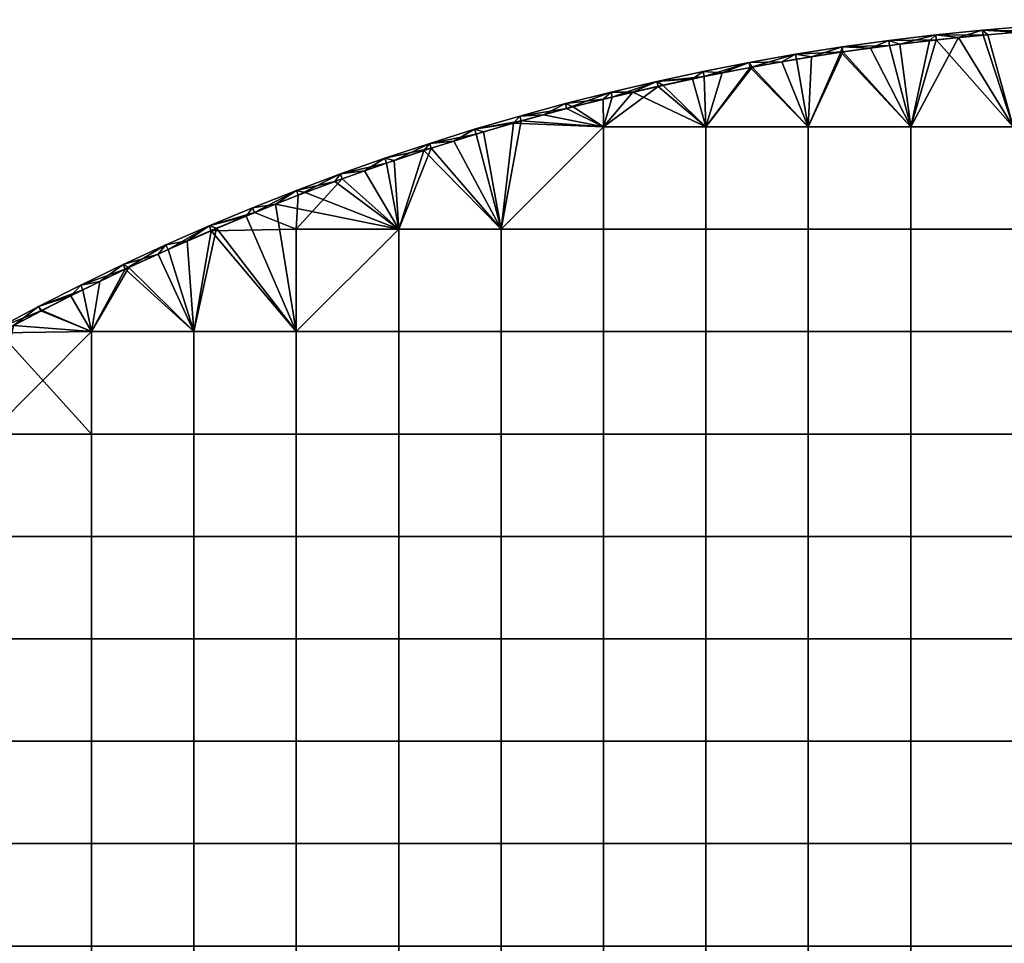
# Model space of a CAD drawing. Header units: millimetres. Extents: x -500 to 500, y -500 to 500.
# Tile 134 of 142: x -234 to -42, y 320 to 500. Entities that reach past the tile are written whole.
import ezdxf

# ---------------------------------------------------------------- set-up
doc = ezdxf.new("R2010")
doc.units = ezdxf.units.MM
doc.header["$MEASUREMENT"] = 0
doc.layers.add('Predefinito', color=7, linetype='Continuous')

msp = doc.modelspace()

# ---------------------------------------------------------------- meshes
at = {"layer": 'Predefinito'}
mesh = msp.add_polyface(dxfattribs=at)
corners = [(-9.19, 499.92, 711.01), (-18.37, 499.66, 711.01), (-9.19, 499.92, 721.01), (-27.54, 499.24, 711.01), (-18.37, 499.66, 721.01), (-36.71, 498.65, 711.01), (-36.71, 498.65, 721.01), (-45.87, 497.89, 711.01), (-45.87, 497.89, 721.01), (-55, 496.97, 711.01), (-55, 496.97, 721.01), (-27.54, 499.24, 721.01), (-39.92, 459.08, 722.01), (-39.92, 479.04, 722.01), (-59.88, 479.04, 722.01), (-59.88, 459.08, 722.01), (-19.96, 459.08, 722.01), (-19.96, 479.04, 722.01), (0, 459.08, 722.01), (0, 479.04, 722.01), (-11.08, 498.88, 722.01), (-16.65, 498.72, 722.01), (-22.25, 498.5, 722.01), (-27.86, 498.22, 722.01), (-33.5, 497.87, 722.01), (-39.16, 497.46, 722.01), (-44.84, 496.98, 722.01), (-50.53, 496.43, 722.01), (-39.92, 459.08, 710.01), (-59.88, 459.08, 710.01), (-59.88, 479.04, 710.01), (-39.92, 479.04, 710.01), (-19.96, 459.08, 710.01), (-19.96, 479.04, 710.01), (-9.17, 498.92, 710.01), (-18.33, 498.66, 710.01), (-27.49, 498.24, 710.01), (-36.64, 497.65, 710.01), (-45.77, 496.9, 710.01), (-54.89, 495.97, 710.01), (-9.17, 498.92, 710.01), (-18.33, 498.66, 710.01), (-18.37, 499.66, 711.01), (-27.49, 498.24, 710.01), (-27.54, 499.24, 711.01), (-36.64, 497.65, 710.01), (-36.71, 498.65, 711.01), (-45.77, 496.9, 710.01), (-45.87, 497.89, 711.01), (-54.89, 495.97, 710.01), (-55, 496.97, 711.01), (-9.19, 499.92, 711.01), (-56.24, 495.82, 722.01), (-50.53, 496.43, 722.01), (-55, 496.97, 721.01), (-44.84, 496.98, 722.01), (-45.87, 497.89, 721.01), (-39.16, 497.46, 722.01), (-33.5, 497.87, 722.01), (-36.71, 498.65, 721.01), (-27.86, 498.22, 722.01), (-27.54, 499.24, 721.01), (-22.25, 498.5, 722.01), (-16.65, 498.72, 722.01), (-18.37, 499.66, 721.01), (-11.08, 498.88, 722.01), (-9.19, 499.92, 721.01)]
mesh.append_faces([[corners[k] for k in face] for face in [(0, 1, 2, 2), (1, 3, 4, 4), (3, 5, 6, 6), (5, 7, 8, 8), (7, 9, 10, 10), (10, 8, 7, 7), (8, 6, 5, 5), (6, 11, 3, 3), (11, 4, 3, 3), (4, 2, 1, 1), (12, 13, 14, 15), (16, 17, 13, 12), (18, 19, 17, 16), (20, 21, 17, 17), (21, 22, 17, 17), (22, 23, 17, 17), (23, 24, 13, 13), (24, 25, 13, 13), (25, 26, 13, 13), (26, 27, 13, 13), (14, 13, 27, 27), (13, 17, 23, 23), (17, 19, 20, 20), (28, 29, 30, 31), (32, 28, 31, 33), (34, 33, 35, 35), (35, 33, 36, 36), (36, 31, 37, 37), (37, 31, 38, 38), (38, 31, 39, 39), (30, 39, 31, 31), (31, 36, 33, 33), (40, 41, 42, 42), (41, 43, 44, 44), (43, 45, 46, 46), (45, 47, 48, 48), (47, 49, 50, 50), (50, 48, 47, 47), (48, 46, 45, 45), (46, 44, 43, 43), (44, 42, 41, 41), (42, 51, 40, 40), (52, 53, 54, 54), (53, 55, 56, 56), (55, 57, 56, 56), (57, 58, 59, 59), (58, 60, 61, 61), (60, 62, 61, 61), (62, 63, 64, 64), (63, 65, 64, 64), (66, 64, 65, 65), (64, 61, 62, 62), (61, 59, 58, 58), (59, 56, 57, 57), (56, 54, 53, 53)]])
mesh = msp.add_polyface(dxfattribs=at)
corners = [(-55, 496.97, 711.01), (-64.12, 495.87, 711.01), (-64.12, 495.87, 721.01), (-73.22, 494.61, 711.01), (-73.22, 494.61, 721.01), (-82.3, 493.18, 711.01), (-82.3, 493.18, 721.01), (-91.34, 491.59, 711.01), (-91.34, 491.59, 721.01), (-100.36, 489.82, 711.01), (-100.36, 489.82, 721.01), (-55, 496.97, 721.01), (-79.84, 459.08, 722.01), (-79.84, 479.04, 722.01), (-99.8, 479.04, 722.01), (-99.8, 459.08, 722.01), (-59.88, 459.08, 722.01), (-59.88, 479.04, 722.01), (-50.53, 496.43, 722.01), (-56.24, 495.82, 722.01), (-61.97, 495.14, 722.01), (-67.71, 494.38, 722.01), (-73.47, 493.56, 722.01), (-79.23, 492.67, 722.01), (-85.01, 491.71, 722.01), (-90.8, 490.67, 722.01), (-96.6, 489.56, 722.01), (-102.4, 488.38, 722.01), (-79.84, 459.08, 710.01), (-99.8, 459.08, 710.01), (-99.8, 479.04, 710.01), (-79.84, 479.04, 710.01), (-59.88, 459.08, 710.01), (-59.88, 479.04, 710.01), (-54.89, 495.97, 710.01), (-64, 494.88, 710.01), (-73.08, 493.62, 710.01), (-82.13, 492.19, 710.01), (-91.16, 490.6, 710.01), (-100.16, 488.84, 710.01), (-54.89, 495.97, 710.01), (-64, 494.88, 710.01), (-64.12, 495.87, 711.01), (-73.08, 493.62, 710.01), (-73.22, 494.61, 711.01), (-82.13, 492.19, 710.01), (-82.3, 493.18, 711.01), (-91.16, 490.6, 710.01), (-100.16, 488.84, 710.01), (-91.34, 491.59, 711.01), (-100.36, 489.82, 711.01), (-55, 496.97, 711.01), (-96.6, 489.56, 722.01), (-90.8, 490.67, 722.01), (-91.34, 491.59, 721.01), (-85.01, 491.71, 722.01), (-79.23, 492.67, 722.01), (-82.3, 493.18, 721.01), (-73.47, 493.56, 722.01), (-73.22, 494.61, 721.01), (-67.71, 494.38, 722.01), (-61.97, 495.14, 722.01), (-64.12, 495.87, 721.01), (-56.24, 495.82, 722.01), (-55, 496.97, 721.01), (-100.36, 489.82, 721.01)]
mesh.append_faces([[corners[k] for k in face] for face in [(0, 1, 2, 2), (1, 3, 4, 4), (3, 5, 6, 6), (5, 7, 8, 8), (7, 9, 10, 10), (10, 8, 7, 7), (8, 6, 5, 5), (6, 4, 3, 3), (4, 2, 1, 1), (2, 11, 0, 0), (12, 13, 14, 15), (16, 17, 13, 12), (18, 19, 17, 17), (19, 20, 17, 17), (20, 21, 17, 17), (21, 22, 17, 17), (22, 23, 13, 13), (23, 24, 13, 13), (24, 25, 13, 13), (25, 26, 14, 14), (26, 27, 14, 14), (14, 13, 25, 25), (13, 17, 22, 22), (28, 29, 30, 31), (32, 28, 31, 33), (34, 33, 35, 35), (35, 33, 36, 36), (36, 31, 37, 37), (37, 31, 38, 38), (38, 30, 39, 39), (30, 38, 31, 31), (31, 36, 33, 33), (40, 41, 42, 42), (41, 43, 44, 44), (43, 45, 46, 46), (45, 47, 46, 46), (47, 48, 49, 49), (50, 49, 48, 48), (49, 46, 47, 47), (46, 44, 43, 43), (44, 42, 41, 41), (42, 51, 40, 40), (52, 53, 54, 54), (53, 55, 54, 54), (55, 56, 57, 57), (56, 58, 59, 59), (58, 60, 59, 59), (60, 61, 62, 62), (61, 63, 64, 64), (64, 62, 61, 61), (62, 59, 60, 60), (59, 57, 56, 56), (57, 54, 55, 55), (54, 65, 52, 52)]])
mesh = msp.add_polyface(dxfattribs=at)
corners = [(-100.36, 489.82, 711.01), (-109.34, 487.9, 711.01), (-109.34, 487.9, 721.01), (-118.29, 485.81, 711.01), (-118.29, 485.81, 721.01), (-127.19, 483.55, 711.01), (-127.19, 483.55, 721.01), (-136.05, 481.13, 711.01), (-136.05, 481.13, 721.01), (-144.87, 478.55, 711.01), (-144.87, 478.55, 721.01), (-100.36, 489.82, 721.01), (-99.8, 459.08, 722.01), (-99.8, 479.04, 722.01), (-119.76, 479.04, 722.01), (-119.76, 459.08, 722.01), (-102.4, 488.38, 722.01), (-108.21, 487.13, 722.01), (-114.02, 485.8, 722.01), (-119.84, 484.4, 722.01), (-125.66, 482.92, 722.01), (-131.48, 481.37, 722.01), (-137.3, 479.74, 722.01), (-143.12, 478.03, 722.01), (-139.72, 459.08, 722.01), (-148.94, 476.25, 722.01), (-99.8, 459.08, 710.01), (-119.76, 459.08, 710.01), (-119.76, 479.04, 710.01), (-99.8, 479.04, 710.01), (-100.16, 488.84, 710.01), (-109.12, 486.92, 710.01), (-118.05, 484.84, 710.01), (-126.94, 482.59, 710.01), (-135.78, 480.17, 710.01), (-139.72, 459.08, 710.01), (-144.58, 477.6, 710.01), (-100.16, 488.84, 710.01), (-109.12, 486.92, 710.01), (-109.34, 487.9, 711.01), (-118.05, 484.84, 710.01), (-126.94, 482.59, 710.01), (-118.29, 485.81, 711.01), (-135.78, 480.17, 710.01), (-136.05, 481.13, 711.01), (-144.58, 477.6, 710.01), (-144.87, 478.55, 711.01), (-127.19, 483.55, 711.01), (-100.36, 489.82, 711.01), (-148.94, 476.25, 722.01), (-143.12, 478.03, 722.01), (-144.87, 478.55, 721.01), (-137.3, 479.74, 722.01), (-131.48, 481.37, 722.01), (-136.05, 481.13, 721.01), (-125.66, 482.92, 722.01), (-127.19, 483.55, 721.01), (-119.84, 484.4, 722.01), (-114.02, 485.8, 722.01), (-118.29, 485.81, 721.01), (-108.21, 487.13, 722.01), (-109.34, 487.9, 721.01), (-102.4, 488.38, 722.01), (-96.6, 489.56, 722.01), (-100.36, 489.82, 721.01)]
mesh.append_faces([[corners[k] for k in face] for face in [(0, 1, 2, 2), (1, 3, 4, 4), (3, 5, 6, 6), (5, 7, 8, 8), (7, 9, 10, 10), (10, 8, 7, 7), (8, 6, 5, 5), (6, 4, 3, 3), (4, 2, 1, 1), (2, 11, 0, 0), (12, 13, 14, 15), (16, 17, 13, 13), (17, 18, 13, 13), (18, 19, 14, 14), (19, 20, 14, 14), (20, 21, 14, 14), (21, 22, 14, 14), (22, 23, 24, 24), (23, 25, 24, 24), (14, 13, 18, 18), (15, 14, 24, 24), (14, 22, 24, 24), (26, 27, 28, 29), (30, 29, 31, 31), (31, 28, 32, 32), (32, 28, 33, 33), (33, 28, 34, 34), (34, 35, 36, 36), (28, 31, 29, 29), (27, 35, 28, 28), (28, 35, 34, 34), (37, 38, 39, 39), (38, 40, 39, 39), (40, 41, 42, 42), (41, 43, 44, 44), (43, 45, 46, 46), (46, 44, 43, 43), (44, 47, 41, 41), (47, 42, 41, 41), (42, 39, 40, 40), (39, 48, 37, 37), (49, 50, 51, 51), (50, 52, 51, 51), (52, 53, 54, 54), (53, 55, 56, 56), (55, 57, 56, 56), (57, 58, 59, 59), (58, 60, 61, 61), (60, 62, 61, 61), (62, 63, 64, 64), (64, 61, 62, 62), (61, 59, 58, 58), (59, 56, 57, 57), (56, 54, 53, 53), (54, 51, 52, 52)]])
mesh = msp.add_polyface(dxfattribs=at)
corners = [(-144.87, 478.55, 711.01), (-153.63, 475.81, 711.01), (-153.63, 475.81, 721.01), (-162.35, 472.91, 711.01), (-162.35, 472.91, 721.01), (-171.01, 469.85, 711.01), (-171.01, 469.85, 721.01), (-179.61, 466.63, 711.01), (-179.61, 466.63, 721.01), (-188.15, 463.25, 711.01), (-196.63, 459.71, 711.01), (-188.15, 463.25, 721.01), (-196.63, 459.71, 721.01), (-144.87, 478.55, 721.01), (-148.94, 476.25, 722.01), (-154.75, 474.4, 722.01), (-139.72, 459.08, 722.01), (-160.55, 472.47, 722.01), (-159.68, 459.08, 722.01), (-166.35, 470.46, 722.01), (-172.14, 468.37, 722.01), (-177.91, 466.21, 722.01), (-183.68, 463.96, 722.01), (-144.58, 477.6, 710.01), (-139.72, 459.08, 710.01), (-153.33, 474.86, 710.01), (-159.68, 459.08, 710.01), (-162.03, 471.96, 710.01), (-170.67, 468.91, 710.01), (-179.64, 459.08, 710.01), (-179.25, 465.69, 710.01), (-187.78, 462.32, 710.01), (-196.24, 458.79, 710.01), (-144.58, 477.6, 710.01), (-153.33, 474.86, 710.01), (-153.63, 475.81, 711.01), (-162.03, 471.96, 710.01), (-162.35, 472.91, 711.01), (-170.67, 468.91, 710.01), (-171.01, 469.85, 711.01), (-179.25, 465.69, 710.01), (-187.78, 462.32, 710.01), (-179.61, 466.63, 711.01), (-196.24, 458.79, 710.01), (-196.63, 459.71, 711.01), (-188.15, 463.25, 711.01), (-144.87, 478.55, 711.01), (-200.89, 456.78, 722.01), (-195.17, 459.25, 722.01), (-196.63, 459.71, 721.01), (-189.43, 461.65, 722.01), (-183.68, 463.96, 722.01), (-188.15, 463.25, 721.01), (-177.91, 466.21, 722.01), (-179.61, 466.63, 721.01), (-172.14, 468.37, 722.01), (-166.35, 470.46, 722.01), (-171.01, 469.85, 721.01), (-160.55, 472.47, 722.01), (-162.35, 472.91, 721.01), (-154.75, 474.4, 722.01), (-153.63, 475.81, 721.01), (-148.94, 476.25, 722.01), (-144.87, 478.55, 721.01)]
mesh.append_faces([[corners[k] for k in face] for face in [(0, 1, 2, 2), (1, 3, 4, 4), (3, 5, 6, 6), (5, 7, 8, 8), (7, 9, 8, 8), (9, 10, 11, 11), (12, 11, 10, 10), (11, 8, 9, 9), (8, 6, 5, 5), (6, 4, 3, 3), (4, 2, 1, 1), (2, 13, 0, 0), (14, 15, 16, 16), (15, 17, 18, 18), (17, 19, 18, 18), (19, 20, 18, 18), (20, 21, 18, 18), (21, 22, 18, 18), (18, 16, 15, 15), (23, 24, 25, 25), (25, 26, 27, 27), (27, 26, 28, 28), (28, 29, 30, 30), (30, 29, 31, 31), (31, 29, 32, 32), (29, 28, 26, 26), (26, 25, 24, 24), (33, 34, 35, 35), (34, 36, 37, 37), (36, 38, 39, 39), (38, 40, 39, 39), (40, 41, 42, 42), (41, 43, 44, 44), (44, 45, 41, 41), (45, 42, 41, 41), (42, 39, 40, 40), (39, 37, 36, 36), (37, 35, 34, 34), (35, 46, 33, 33), (47, 48, 49, 49), (48, 50, 49, 49), (50, 51, 52, 52), (51, 53, 54, 54), (53, 55, 54, 54), (55, 56, 57, 57), (56, 58, 59, 59), (58, 60, 61, 61), (60, 62, 61, 61), (63, 61, 62, 62), (61, 59, 58, 58), (59, 57, 56, 56), (57, 54, 55, 55), (54, 52, 51, 51), (52, 49, 50, 50)]])
mesh = msp.add_polyface(dxfattribs=at)
corners = [(-196.63, 459.71, 711.01), (-205.05, 456.02, 711.01), (-196.63, 459.71, 721.01), (-213.39, 452.18, 711.01), (-205.05, 456.02, 721.01), (-179.64, 439.12, 722.01), (-159.68, 439.12, 722.01), (-159.68, 459.08, 722.01), (-139.72, 439.12, 722.01), (-139.72, 459.08, 722.01), (-119.76, 439.12, 722.01), (-119.76, 459.08, 722.01), (-179.64, 419.16, 722.01), (-199.6, 439.12, 722.01), (-199.6, 419.16, 722.01), (-159.68, 419.16, 722.01), (-139.72, 419.16, 722.01), (-119.76, 419.16, 722.01), (-179.64, 399.2, 722.01), (-199.6, 399.2, 722.01), (-159.68, 399.2, 722.01), (-139.72, 399.2, 722.01), (-119.76, 399.2, 722.01), (-179.64, 379.24, 722.01), (-199.6, 379.24, 722.01), (-159.68, 379.24, 722.01), (-139.72, 379.24, 722.01), (-119.76, 379.24, 722.01), (-183.68, 463.96, 722.01), (-189.43, 461.65, 722.01), (-195.17, 459.25, 722.01), (-200.89, 456.78, 722.01), (-206.59, 454.23, 722.01), (-212.27, 451.6, 722.01), (-159.68, 439.12, 710.01), (-179.64, 439.12, 710.01), (-179.64, 459.08, 710.01), (-159.68, 459.08, 710.01), (-139.72, 439.12, 710.01), (-139.72, 459.08, 710.01), (-119.76, 439.12, 710.01), (-119.76, 459.08, 710.01), (-179.64, 419.16, 710.01), (-199.6, 419.16, 710.01), (-199.6, 439.12, 710.01), (-159.68, 419.16, 710.01), (-139.72, 419.16, 710.01), (-119.76, 419.16, 710.01), (-179.64, 399.2, 710.01), (-199.6, 399.2, 710.01), (-159.68, 399.2, 710.01), (-139.72, 399.2, 710.01), (-199.6, 379.24, 710.01), (-219.56, 379.24, 710.01), (-219.56, 399.2, 710.01), (-179.64, 379.24, 710.01), (-159.68, 379.24, 710.01), (-139.72, 379.24, 710.01), (-199.6, 359.28, 710.01), (-219.56, 359.28, 710.01), (-179.64, 359.28, 710.01), (-159.68, 359.28, 710.01), (-139.72, 359.28, 710.01), (-196.24, 458.79, 710.01), (-204.64, 455.11, 710.01), (-212.96, 451.27, 710.01), (-219.56, 439.12, 710.01), (-196.24, 458.79, 710.01), (-204.64, 455.11, 710.01), (-196.63, 459.71, 711.01), (-212.96, 451.27, 710.01), (-205.05, 456.02, 711.01), (-206.59, 454.23, 722.01), (-200.89, 456.78, 722.01), (-205.05, 456.02, 721.01), (-196.63, 459.71, 721.01), (-213.39, 452.18, 721.01)]
mesh.append_faces([[corners[k] for k in face] for face in [(0, 1, 2, 2), (1, 3, 4, 4), (4, 2, 1, 1), (5, 6, 7, 7), (8, 9, 7, 6), (10, 11, 9, 8), (12, 5, 13, 14), (15, 6, 5, 12), (16, 8, 6, 15), (17, 10, 8, 16), (18, 12, 14, 19), (20, 15, 12, 18), (21, 16, 15, 20), (22, 17, 16, 21), (23, 18, 19, 24), (25, 20, 18, 23), (26, 21, 20, 25), (27, 22, 21, 26), (28, 29, 5, 5), (29, 30, 5, 5), (30, 31, 13, 13), (31, 32, 13, 13), (32, 33, 13, 13), (5, 7, 28, 28), (13, 5, 30, 30), (34, 35, 36, 37), (38, 34, 37, 39), (40, 38, 39, 41), (42, 43, 44, 35), (45, 42, 35, 34), (46, 45, 34, 38), (47, 46, 38, 40), (48, 49, 43, 42), (50, 48, 42, 45), (51, 50, 45, 46), (52, 53, 54, 49), (55, 52, 49, 48), (56, 55, 48, 50), (57, 56, 50, 51), (58, 59, 53, 52), (60, 58, 52, 55), (61, 60, 55, 56), (62, 61, 56, 57), (63, 44, 64, 64), (64, 44, 65, 65), (35, 63, 36, 36), (66, 65, 44, 44), (44, 63, 35, 35), (67, 68, 69, 69), (68, 70, 71, 71), (71, 69, 68, 68), (72, 73, 74, 74), (75, 74, 73, 73), (74, 76, 72, 72)]])
mesh = msp.add_polyface(dxfattribs=at)
corners = [(-99.8, 439.12, 722.01), (-99.8, 459.08, 722.01), (-119.76, 459.08, 722.01), (-119.76, 439.12, 722.01), (-79.84, 439.12, 722.01), (-79.84, 459.08, 722.01), (-59.88, 439.12, 722.01), (-59.88, 459.08, 722.01), (-39.92, 439.12, 722.01), (-39.92, 459.08, 722.01), (-19.96, 439.12, 722.01), (-19.96, 459.08, 722.01), (-99.8, 419.16, 722.01), (-119.76, 419.16, 722.01), (-79.84, 419.16, 722.01), (-59.88, 419.16, 722.01), (-39.92, 419.16, 722.01), (-19.96, 419.16, 722.01), (-99.8, 399.2, 722.01), (-119.76, 399.2, 722.01), (-79.84, 399.2, 722.01), (-59.88, 399.2, 722.01), (-39.92, 399.2, 722.01), (-19.96, 399.2, 722.01), (0, 399.2, 722.01), (0, 419.16, 722.01), (-99.8, 379.24, 722.01), (-119.76, 379.24, 722.01), (-79.84, 379.24, 722.01), (-59.88, 379.24, 722.01), (-39.92, 379.24, 722.01), (-19.96, 379.24, 722.01), (0, 379.24, 722.01), (-79.84, 359.28, 722.01), (-99.8, 359.28, 722.01), (-59.88, 359.28, 722.01), (-39.92, 359.28, 722.01), (-19.96, 359.28, 722.01), (0, 359.28, 722.01), (-99.8, 439.12, 710.01), (-119.76, 439.12, 710.01), (-119.76, 459.08, 710.01), (-99.8, 459.08, 710.01), (-79.84, 439.12, 710.01), (-79.84, 459.08, 710.01), (-59.88, 439.12, 710.01), (-59.88, 459.08, 710.01), (-39.92, 439.12, 710.01), (-39.92, 459.08, 710.01), (-19.96, 439.12, 710.01), (-19.96, 459.08, 710.01), (-99.8, 419.16, 710.01), (-119.76, 419.16, 710.01), (-79.84, 419.16, 710.01), (-59.88, 419.16, 710.01), (-39.92, 419.16, 710.01), (-19.96, 419.16, 710.01), (-119.76, 399.2, 710.01), (-139.72, 399.2, 710.01), (-139.72, 419.16, 710.01), (-99.8, 399.2, 710.01), (-79.84, 399.2, 710.01), (-59.88, 399.2, 710.01), (-39.92, 399.2, 710.01), (-19.96, 399.2, 710.01), (-119.76, 379.24, 710.01), (-139.72, 379.24, 710.01), (-99.8, 379.24, 710.01), (-79.84, 379.24, 710.01), (-59.88, 379.24, 710.01), (-39.92, 379.24, 710.01), (-19.96, 379.24, 710.01), (-119.76, 359.28, 710.01), (-139.72, 359.28, 710.01), (-99.8, 359.28, 710.01), (-79.84, 359.28, 710.01), (-59.88, 359.28, 710.01), (-39.92, 359.28, 710.01), (-19.96, 359.28, 710.01)]
mesh.append_faces([[corners[k] for k in face] for face in [(0, 1, 2, 3), (4, 5, 1, 0), (6, 7, 5, 4), (8, 9, 7, 6), (10, 11, 9, 8), (12, 0, 3, 13), (14, 4, 0, 12), (15, 6, 4, 14), (16, 8, 6, 15), (17, 10, 8, 16), (18, 12, 13, 19), (20, 14, 12, 18), (21, 15, 14, 20), (22, 16, 15, 21), (23, 17, 16, 22), (24, 25, 17, 23), (26, 18, 19, 27), (28, 20, 18, 26), (29, 21, 20, 28), (30, 22, 21, 29), (31, 23, 22, 30), (32, 24, 23, 31), (33, 28, 26, 34), (35, 29, 28, 33), (36, 30, 29, 35), (37, 31, 30, 36), (38, 32, 31, 37), (39, 40, 41, 42), (43, 39, 42, 44), (45, 43, 44, 46), (47, 45, 46, 48), (49, 47, 48, 50), (51, 52, 40, 39), (53, 51, 39, 43), (54, 53, 43, 45), (55, 54, 45, 47), (56, 55, 47, 49), (57, 58, 59, 52), (60, 57, 52, 51), (61, 60, 51, 53), (62, 61, 53, 54), (63, 62, 54, 55), (64, 63, 55, 56), (65, 66, 58, 57), (67, 65, 57, 60), (68, 67, 60, 61), (69, 68, 61, 62), (70, 69, 62, 63), (71, 70, 63, 64), (72, 73, 66, 65), (74, 72, 65, 67), (75, 74, 67, 68), (76, 75, 68, 69), (77, 76, 69, 70), (78, 77, 70, 71)]])
mesh = msp.add_polyface(dxfattribs=at)
corners = [(-213.39, 452.18, 711.01), (-221.66, 448.18, 711.01), (-213.39, 452.18, 721.01), (-229.86, 444.03, 711.01), (-229.86, 444.03, 721.01), (-237.97, 439.74, 711.01), (-237.97, 439.74, 721.01), (-246.01, 435.29, 711.01), (-246.01, 435.29, 721.01), (-221.66, 448.18, 721.01), (-205.05, 456.02, 721.01), (-199.6, 419.16, 722.01), (-199.6, 439.12, 722.01), (-219.56, 439.12, 722.01), (-219.56, 419.16, 722.01), (-219.56, 399.2, 722.01), (-239.52, 419.16, 722.01), (-239.52, 399.2, 722.01), (-199.6, 399.2, 722.01), (-212.27, 451.6, 722.01), (-217.93, 448.89, 722.01), (-223.57, 446.11, 722.01), (-229.19, 443.25, 722.01), (-234.78, 440.32, 722.01), (-240.34, 437.31, 722.01), (-245.87, 434.22, 722.01), (-251.38, 431.06, 722.01), (-256.85, 427.82, 722.01), (-199.6, 419.16, 710.01), (-219.56, 419.16, 710.01), (-219.56, 439.12, 710.01), (-199.6, 439.12, 710.01), (-219.56, 399.2, 710.01), (-239.52, 399.2, 710.01), (-239.52, 419.16, 710.01), (-199.6, 399.2, 710.01), (-212.96, 451.27, 710.01), (-221.22, 447.29, 710.01), (-229.4, 443.15, 710.01), (-237.5, 438.86, 710.01), (-245.52, 434.42, 710.01), (-253.46, 429.84, 710.01), (-212.96, 451.27, 710.01), (-221.22, 447.29, 710.01), (-221.66, 448.18, 711.01), (-229.4, 443.15, 710.01), (-229.86, 444.03, 711.01), (-237.5, 438.86, 710.01), (-237.97, 439.74, 711.01), (-245.52, 434.42, 710.01), (-253.97, 430.7, 711.01), (-246.01, 435.29, 711.01), (-213.39, 452.18, 711.01), (-205.05, 456.02, 711.01), (-251.38, 431.06, 722.01), (-245.87, 434.22, 722.01), (-246.01, 435.29, 721.01), (-240.34, 437.31, 722.01), (-234.78, 440.32, 722.01), (-237.97, 439.74, 721.01), (-229.19, 443.25, 722.01), (-229.86, 444.03, 721.01), (-223.57, 446.11, 722.01), (-217.93, 448.89, 722.01), (-221.66, 448.18, 721.01), (-212.27, 451.6, 722.01), (-213.39, 452.18, 721.01), (-206.59, 454.23, 722.01)]
mesh.append_faces([[corners[k] for k in face] for face in [(0, 1, 2, 2), (1, 3, 4, 4), (3, 5, 6, 6), (5, 7, 8, 8), (8, 6, 5, 5), (6, 4, 3, 3), (4, 9, 1, 1), (9, 2, 1, 1), (2, 10, 0, 0), (11, 12, 13, 14), (15, 14, 16, 17), (18, 11, 14, 15), (19, 20, 13, 13), (20, 21, 13, 13), (21, 22, 13, 13), (22, 23, 13, 13), (23, 24, 16, 16), (24, 25, 16, 16), (25, 26, 16, 16), (26, 27, 16, 16), (13, 12, 19, 19), (14, 13, 16, 16), (13, 23, 16, 16), (28, 29, 30, 31), (32, 33, 34, 29), (35, 32, 29, 28), (36, 30, 37, 37), (37, 30, 38, 38), (38, 30, 39, 39), (39, 34, 40, 40), (40, 34, 41, 41), (29, 39, 30, 30), (34, 39, 29, 29), (42, 43, 44, 44), (43, 45, 46, 46), (45, 47, 48, 48), (47, 49, 48, 48), (50, 51, 49, 49), (51, 48, 49, 49), (48, 46, 45, 45), (46, 44, 43, 43), (44, 52, 42, 42), (52, 53, 42, 42), (54, 55, 56, 56), (55, 57, 56, 56), (57, 58, 59, 59), (58, 60, 61, 61), (60, 62, 61, 61), (62, 63, 64, 64), (63, 65, 66, 66), (65, 67, 66, 66), (66, 64, 63, 63), (64, 61, 62, 62), (61, 59, 58, 58), (59, 56, 57, 57)]])
mesh = msp.add_polyface(dxfattribs=at)
corners = [(-292.4, 405.59, 711.01), (-299.81, 400.15, 711.01), (-299.81, 400.15, 721.01), (-307.11, 394.57, 711.01), (-307.11, 394.57, 721.01), (-314.3, 388.86, 711.01), (-314.3, 388.86, 721.01), (-292.4, 405.59, 721.01), (-259.48, 379.24, 722.01), (-259.48, 399.2, 722.01), (-279.44, 399.2, 722.01), (-279.44, 379.24, 722.01), (-239.52, 379.24, 722.01), (-239.52, 399.2, 722.01), (-219.56, 379.24, 722.01), (-219.56, 399.2, 722.01), (-199.6, 379.24, 722.01), (-199.6, 399.2, 722.01), (-319.36, 359.28, 722.01), (-299.4, 359.28, 722.01), (-299.4, 379.24, 722.01), (-279.44, 359.28, 722.01), (-259.48, 359.28, 722.01), (-239.52, 359.28, 722.01), (-219.56, 359.28, 722.01), (-199.6, 359.28, 722.01), (-283.68, 410.52, 722.01), (-288.93, 406.84, 722.01), (-294.14, 403.09, 722.01), (-299.3, 399.27, 722.01), (-304.42, 395.39, 722.01), (-309.49, 391.43, 722.01), (-314.52, 387.4, 722.01), (-319.5, 383.31, 722.01), (-259.48, 379.24, 710.01), (-279.44, 379.24, 710.01), (-279.44, 399.2, 710.01), (-259.48, 399.2, 710.01), (-239.52, 379.24, 710.01), (-239.52, 399.2, 710.01), (-219.56, 379.24, 710.01), (-219.56, 399.2, 710.01), (-319.36, 359.28, 710.01), (-299.4, 379.24, 710.01), (-299.4, 359.28, 710.01), (-279.44, 359.28, 710.01), (-259.48, 359.28, 710.01), (-239.52, 359.28, 710.01), (-219.56, 359.28, 710.01), (-219.56, 339.32, 710.01), (-239.52, 339.32, 710.01), (-291.82, 404.77, 710.01), (-299.21, 399.35, 710.01), (-306.49, 393.78, 710.01), (-313.67, 388.08, 710.01), (-276.75, 415.22, 710.01), (-320.75, 382.26, 710.01), (-291.82, 404.77, 710.01), (-299.21, 399.35, 710.01), (-292.4, 405.59, 711.01), (-306.49, 393.78, 710.01), (-307.11, 394.57, 711.01), (-313.67, 388.08, 710.01), (-314.3, 388.86, 711.01), (-299.81, 400.15, 711.01), (-314.52, 387.4, 722.01), (-309.49, 391.43, 722.01), (-314.3, 388.86, 721.01), (-304.42, 395.39, 722.01), (-307.11, 394.57, 721.01), (-299.3, 399.27, 722.01), (-299.81, 400.15, 721.01), (-294.14, 403.09, 722.01), (-292.4, 405.59, 721.01)]
mesh.append_faces([[corners[k] for k in face] for face in [(0, 1, 2, 2), (1, 3, 4, 4), (3, 5, 6, 6), (6, 4, 3, 3), (4, 2, 1, 1), (2, 7, 0, 0), (8, 9, 10, 11), (12, 13, 9, 8), (14, 15, 13, 12), (16, 17, 15, 14), (18, 19, 20, 20), (21, 11, 20, 19), (22, 8, 11, 21), (23, 12, 8, 22), (24, 14, 12, 23), (25, 16, 14, 24), (26, 27, 10, 10), (27, 28, 10, 10), (28, 29, 10, 10), (29, 30, 20, 20), (30, 31, 20, 20), (31, 32, 20, 20), (32, 33, 20, 20), (11, 10, 20, 20), (10, 29, 20, 20), (34, 35, 36, 37), (38, 34, 37, 39), (40, 38, 39, 41), (42, 43, 44, 44), (45, 44, 43, 35), (46, 45, 35, 34), (47, 46, 34, 38), (48, 47, 38, 40), (49, 50, 47, 48), (51, 36, 52, 52), (52, 43, 53, 53), (53, 43, 54, 54), (36, 55, 37, 37), (35, 43, 36, 36), (42, 56, 43, 43), (36, 43, 52, 52), (57, 58, 59, 59), (58, 60, 61, 61), (60, 62, 63, 63), (63, 61, 60, 60), (61, 64, 58, 58), (64, 59, 58, 58), (65, 66, 67, 67), (66, 68, 69, 69), (68, 70, 71, 71), (70, 72, 71, 71), (73, 71, 72, 72), (71, 69, 68, 68), (69, 67, 66, 66)]])
mesh = msp.add_polyface(dxfattribs=at)
corners = [(-179.64, 359.28, 722.01), (-179.64, 379.24, 722.01), (-199.6, 379.24, 722.01), (-199.6, 359.28, 722.01), (-159.68, 359.28, 722.01), (-159.68, 379.24, 722.01), (-139.72, 359.28, 722.01), (-139.72, 379.24, 722.01), (-119.76, 359.28, 722.01), (-119.76, 379.24, 722.01), (-179.64, 339.32, 722.01), (-199.6, 339.32, 722.01), (-159.68, 339.32, 722.01), (-139.72, 339.32, 722.01), (-119.76, 339.32, 722.01), (-179.64, 319.36, 722.01), (-199.6, 319.36, 722.01), (-159.68, 319.36, 722.01), (-139.72, 319.36, 722.01), (-119.76, 319.36, 722.01), (-179.64, 299.4, 722.01), (-199.6, 299.4, 722.01), (-159.68, 299.4, 722.01), (-139.72, 299.4, 722.01), (-119.76, 299.4, 722.01), (-179.64, 279.44, 722.01), (-199.6, 279.44, 722.01), (-159.68, 279.44, 722.01), (-139.72, 279.44, 722.01), (-119.76, 279.44, 722.01), (-179.64, 259.48, 722.01), (-199.6, 259.48, 722.01), (-159.68, 259.48, 722.01), (-139.72, 259.48, 722.01), (-119.76, 259.48, 722.01), (-199.6, 339.32, 710.01), (-219.56, 339.32, 710.01), (-219.56, 359.28, 710.01), (-199.6, 359.28, 710.01), (-179.64, 339.32, 710.01), (-179.64, 359.28, 710.01), (-159.68, 339.32, 710.01), (-159.68, 359.28, 710.01), (-139.72, 339.32, 710.01), (-139.72, 359.28, 710.01), (-119.76, 339.32, 710.01), (-119.76, 359.28, 710.01), (-99.8, 339.32, 710.01), (-99.8, 359.28, 710.01), (-199.6, 319.36, 710.01), (-219.56, 319.36, 710.01), (-179.64, 319.36, 710.01), (-159.68, 319.36, 710.01), (-139.72, 319.36, 710.01), (-119.76, 319.36, 710.01), (-99.8, 319.36, 710.01), (-199.6, 299.4, 710.01), (-219.56, 299.4, 710.01), (-179.64, 299.4, 710.01), (-159.68, 299.4, 710.01), (-139.72, 299.4, 710.01), (-119.76, 299.4, 710.01), (-99.8, 299.4, 710.01), (-199.6, 279.44, 710.01), (-219.56, 279.44, 710.01), (-179.64, 279.44, 710.01), (-159.68, 279.44, 710.01), (-139.72, 279.44, 710.01), (-119.76, 279.44, 710.01), (-99.8, 279.44, 710.01), (-199.6, 259.48, 710.01), (-219.56, 259.48, 710.01), (-179.64, 259.48, 710.01), (-159.68, 259.48, 710.01), (-139.72, 259.48, 710.01), (-119.76, 259.48, 710.01), (-99.8, 259.48, 710.01)]
mesh.append_faces([[corners[k] for k in face] for face in [(0, 1, 2, 3), (4, 5, 1, 0), (6, 7, 5, 4), (8, 9, 7, 6), (10, 0, 3, 11), (12, 4, 0, 10), (13, 6, 4, 12), (14, 8, 6, 13), (15, 10, 11, 16), (17, 12, 10, 15), (18, 13, 12, 17), (19, 14, 13, 18), (20, 15, 16, 21), (22, 17, 15, 20), (23, 18, 17, 22), (24, 19, 18, 23), (25, 20, 21, 26), (27, 22, 20, 25), (28, 23, 22, 27), (29, 24, 23, 28), (30, 25, 26, 31), (32, 27, 25, 30), (33, 28, 27, 32), (34, 29, 28, 33), (35, 36, 37, 38), (39, 35, 38, 40), (41, 39, 40, 42), (43, 41, 42, 44), (45, 43, 44, 46), (47, 45, 46, 48), (49, 50, 36, 35), (51, 49, 35, 39), (52, 51, 39, 41), (53, 52, 41, 43), (54, 53, 43, 45), (55, 54, 45, 47), (56, 57, 50, 49), (58, 56, 49, 51), (59, 58, 51, 52), (60, 59, 52, 53), (61, 60, 53, 54), (62, 61, 54, 55), (63, 64, 57, 56), (65, 63, 56, 58), (66, 65, 58, 59), (67, 66, 59, 60), (68, 67, 60, 61), (69, 68, 61, 62), (70, 71, 64, 63), (72, 70, 63, 65), (73, 72, 65, 66), (74, 73, 66, 67), (75, 74, 67, 68), (76, 75, 68, 69)]])
mesh = msp.add_polyface(dxfattribs=at)
corners = [(-99.8, 359.28, 722.01), (-99.8, 379.24, 722.01), (-119.76, 379.24, 722.01), (-119.76, 359.28, 722.01), (-99.8, 339.32, 722.01), (-119.76, 339.32, 722.01), (-79.84, 339.32, 722.01), (-79.84, 359.28, 722.01), (-59.88, 339.32, 722.01), (-59.88, 359.28, 722.01), (-39.92, 339.32, 722.01), (-39.92, 359.28, 722.01), (-19.96, 339.32, 722.01), (-19.96, 359.28, 722.01), (0, 339.32, 722.01), (0, 359.28, 722.01), (-99.8, 319.36, 722.01), (-119.76, 319.36, 722.01), (-79.84, 319.36, 722.01), (-59.88, 319.36, 722.01), (-39.92, 319.36, 722.01), (-19.96, 319.36, 722.01), (0, 319.36, 722.01), (-99.8, 299.4, 722.01), (-119.76, 299.4, 722.01), (-79.84, 299.4, 722.01), (-59.88, 299.4, 722.01), (-39.92, 299.4, 722.01), (-19.96, 299.4, 722.01), (0, 299.4, 722.01), (-99.8, 279.44, 722.01), (-119.76, 279.44, 722.01), (-79.84, 279.44, 722.01), (-59.88, 279.44, 722.01), (-39.92, 279.44, 722.01), (-19.96, 279.44, 722.01), (-99.8, 259.48, 722.01), (-119.76, 259.48, 722.01), (-79.84, 259.48, 722.01), (-59.88, 259.48, 722.01), (-39.92, 259.48, 722.01), (-19.96, 259.48, 722.01), (-79.84, 339.32, 710.01), (-99.8, 339.32, 710.01), (-99.8, 359.28, 710.01), (-79.84, 359.28, 710.01), (-59.88, 339.32, 710.01), (-59.88, 359.28, 710.01), (-39.92, 339.32, 710.01), (-39.92, 359.28, 710.01), (-19.96, 339.32, 710.01), (-19.96, 359.28, 710.01), (-79.84, 319.36, 710.01), (-99.8, 319.36, 710.01), (-59.88, 319.36, 710.01), (-39.92, 319.36, 710.01), (-19.96, 319.36, 710.01), (-79.84, 299.4, 710.01), (-99.8, 299.4, 710.01), (-59.88, 299.4, 710.01), (-39.92, 299.4, 710.01), (-19.96, 299.4, 710.01), (-79.84, 279.44, 710.01), (-99.8, 279.44, 710.01), (-59.88, 279.44, 710.01), (-39.92, 279.44, 710.01), (-19.96, 279.44, 710.01), (-79.84, 259.48, 710.01), (-99.8, 259.48, 710.01), (-59.88, 259.48, 710.01), (-39.92, 259.48, 710.01), (-19.96, 259.48, 710.01), (-99.8, 239.52, 710.01), (-119.76, 239.52, 710.01), (-119.76, 259.48, 710.01), (-79.84, 239.52, 710.01), (-59.88, 239.52, 710.01), (-39.92, 239.52, 710.01), (-19.96, 239.52, 710.01)]
mesh.append_faces([[corners[k] for k in face] for face in [(0, 1, 2, 3), (4, 0, 3, 5), (6, 7, 0, 4), (8, 9, 7, 6), (10, 11, 9, 8), (12, 13, 11, 10), (14, 15, 13, 12), (16, 4, 5, 17), (18, 6, 4, 16), (19, 8, 6, 18), (20, 10, 8, 19), (21, 12, 10, 20), (22, 14, 12, 21), (23, 16, 17, 24), (25, 18, 16, 23), (26, 19, 18, 25), (27, 20, 19, 26), (28, 21, 20, 27), (29, 22, 21, 28), (30, 23, 24, 31), (32, 25, 23, 30), (33, 26, 25, 32), (34, 27, 26, 33), (35, 28, 27, 34), (36, 30, 31, 37), (38, 32, 30, 36), (39, 33, 32, 38), (40, 34, 33, 39), (41, 35, 34, 40), (42, 43, 44, 45), (46, 42, 45, 47), (48, 46, 47, 49), (50, 48, 49, 51), (52, 53, 43, 42), (54, 52, 42, 46), (55, 54, 46, 48), (56, 55, 48, 50), (57, 58, 53, 52), (59, 57, 52, 54), (60, 59, 54, 55), (61, 60, 55, 56), (62, 63, 58, 57), (64, 62, 57, 59), (65, 64, 59, 60), (66, 65, 60, 61), (67, 68, 63, 62), (69, 67, 62, 64), (70, 69, 64, 65), (71, 70, 65, 66), (72, 73, 74, 68), (75, 72, 68, 67), (76, 75, 67, 69), (77, 76, 69, 70), (78, 77, 70, 71)]])
mesh = msp.add_polyface(dxfattribs=at)
corners = [(-299.4, 339.32, 722.01), (-299.4, 359.28, 722.01), (-319.36, 359.28, 722.01), (-319.36, 339.32, 722.01), (-279.44, 339.32, 722.01), (-279.44, 359.28, 722.01), (-259.48, 339.32, 722.01), (-259.48, 359.28, 722.01), (-239.52, 339.32, 722.01), (-239.52, 359.28, 722.01), (-219.56, 339.32, 722.01), (-219.56, 359.28, 722.01), (-199.6, 339.32, 722.01), (-199.6, 359.28, 722.01), (-299.4, 319.36, 722.01), (-319.36, 319.36, 722.01), (-279.44, 319.36, 722.01), (-259.48, 319.36, 722.01), (-239.52, 319.36, 722.01), (-219.56, 319.36, 722.01), (-199.6, 319.36, 722.01), (-299.4, 299.4, 722.01), (-319.36, 299.4, 722.01), (-279.44, 299.4, 722.01), (-259.48, 299.4, 722.01), (-239.52, 299.4, 722.01), (-219.56, 299.4, 722.01), (-199.6, 299.4, 722.01), (-299.4, 279.44, 722.01), (-319.36, 279.44, 722.01), (-279.44, 279.44, 722.01), (-259.48, 279.44, 722.01), (-239.52, 279.44, 722.01), (-219.56, 279.44, 722.01), (-199.6, 279.44, 722.01), (-299.4, 259.48, 722.01), (-319.36, 259.48, 722.01), (-279.44, 259.48, 722.01), (-259.48, 259.48, 722.01), (-239.52, 259.48, 722.01), (-219.56, 259.48, 722.01), (-199.6, 259.48, 722.01), (-299.4, 339.32, 710.01), (-319.36, 339.32, 710.01), (-319.36, 359.28, 710.01), (-299.4, 359.28, 710.01), (-279.44, 339.32, 710.01), (-279.44, 359.28, 710.01), (-259.48, 339.32, 710.01), (-259.48, 359.28, 710.01), (-239.52, 339.32, 710.01), (-239.52, 359.28, 710.01), (-299.4, 319.36, 710.01), (-319.36, 319.36, 710.01), (-279.44, 319.36, 710.01), (-259.48, 319.36, 710.01), (-239.52, 319.36, 710.01), (-219.56, 319.36, 710.01), (-219.56, 339.32, 710.01), (-299.4, 299.4, 710.01), (-319.36, 299.4, 710.01), (-279.44, 299.4, 710.01), (-259.48, 299.4, 710.01), (-239.52, 299.4, 710.01), (-219.56, 299.4, 710.01), (-299.4, 279.44, 710.01), (-319.36, 279.44, 710.01), (-279.44, 279.44, 710.01), (-259.48, 279.44, 710.01), (-239.52, 279.44, 710.01), (-219.56, 279.44, 710.01), (-299.4, 259.48, 710.01), (-319.36, 259.48, 710.01), (-279.44, 259.48, 710.01), (-259.48, 259.48, 710.01), (-239.52, 259.48, 710.01), (-219.56, 259.48, 710.01)]
mesh.append_faces([[corners[k] for k in face] for face in [(0, 1, 2, 3), (4, 5, 1, 0), (6, 7, 5, 4), (8, 9, 7, 6), (10, 11, 9, 8), (12, 13, 11, 10), (14, 0, 3, 15), (16, 4, 0, 14), (17, 6, 4, 16), (18, 8, 6, 17), (19, 10, 8, 18), (20, 12, 10, 19), (21, 14, 15, 22), (23, 16, 14, 21), (24, 17, 16, 23), (25, 18, 17, 24), (26, 19, 18, 25), (27, 20, 19, 26), (28, 21, 22, 29), (30, 23, 21, 28), (31, 24, 23, 30), (32, 25, 24, 31), (33, 26, 25, 32), (34, 27, 26, 33), (35, 28, 29, 36), (37, 30, 28, 35), (38, 31, 30, 37), (39, 32, 31, 38), (40, 33, 32, 39), (41, 34, 33, 40), (42, 43, 44, 45), (46, 42, 45, 47), (48, 46, 47, 49), (50, 48, 49, 51), (52, 53, 43, 42), (54, 52, 42, 46), (55, 54, 46, 48), (56, 55, 48, 50), (57, 56, 50, 58), (59, 60, 53, 52), (61, 59, 52, 54), (62, 61, 54, 55), (63, 62, 55, 56), (64, 63, 56, 57), (65, 66, 60, 59), (67, 65, 59, 61), (68, 67, 61, 62), (69, 68, 62, 63), (70, 69, 63, 64), (71, 72, 66, 65), (73, 71, 65, 67), (74, 73, 67, 68), (75, 74, 68, 69), (76, 75, 69, 70)]])

doc.saveas('drawing.dxf')
